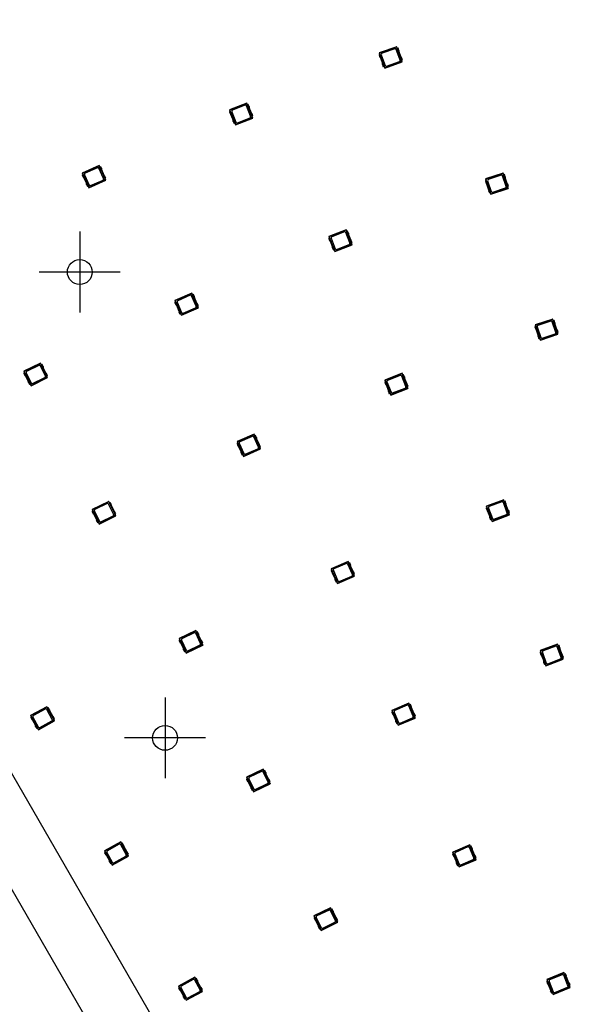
# Model space of a CAD drawing. Header units: millimetres. Extents: x 7 to 819, y 15 to 587.
# Tile 44 of 59: x 320 to 368, y 413 to 498. Entities that reach past the tile are written whole.
import ezdxf
from ezdxf.lldxf.tags import DXFTag

# ---------------------------------------------------------------- set-up
doc = ezdxf.new("R2010")
doc.units = ezdxf.units.MM
doc.layers.add('Default', color=7, linetype='Continuous')
doc.layers.add('RDLED_1-4_802MM_', color=7, linetype='Continuous')
tags = doc.linetypes.add('CENTER2', pattern=[28.575, 19.05, -3.175, 3.175, -3.175]).pattern_tags.tags
tags[10:11] = [DXFTag(74, 4), DXFTag(75, 0), DXFTag(340, '0'), DXFTag(46, 0.0), DXFTag(50, 0.0), DXFTag(44, 0.0), DXFTag(45, 0.0)]
tags[8:9] = [DXFTag(74, 4), DXFTag(75, 0), DXFTag(340, '0'), DXFTag(46, 0.0), DXFTag(50, 0.0), DXFTag(44, 0.0), DXFTag(45, 0.0)]
tags[6:7] = [DXFTag(74, 4), DXFTag(75, 0), DXFTag(340, '0'), DXFTag(46, 0.0), DXFTag(50, 0.0), DXFTag(44, 0.0), DXFTag(45, 0.0)]
tags[4:5] = [DXFTag(74, 4), DXFTag(75, 0), DXFTag(340, '0'), DXFTag(46, 0.0), DXFTag(50, 0.0), DXFTag(44, 0.0), DXFTag(45, 0.0)]

# ---------------------------------------------------------------- blocks, each defined once
blk = doc.blocks.new('SEANNOT_GROUP44')
at = {"layer": 'Default', "color": 7, "linetype": 'CENTER2'}
for p, q in [((325.211, 479.446), (325.211, 472.446)), ((328.711, 475.946), (321.711, 475.946))]:
    blk.add_line(p, q, dxfattribs=at)
blk = doc.blocks.new('SEANNOT_GROUP45')
at = {"layer": 'Default', "color": 7, "linetype": 'CENTER2'}
for p, q in [((332.587, 439.102), (332.587, 432.102)), ((336.087, 435.602), (329.087, 435.602))]:
    blk.add_line(p, q, dxfattribs=at)
blk = doc.blocks.new('SE')
at = {"layer": 'RDLED_1-4_802MM_', "color": 7, "linetype": 'Continuous'}
for p, q in [((282.72, 495.883), (366.228, 351.243)), ((351.1, 494.758), (351.177, 494.786)), ((351.1, 494.758), (351.17, 494.562)), ((352.626, 495.467), (351.119, 494.93)), ((351.141, 494.919), (351.119, 494.93)), ((351.119, 494.93), (351.171, 494.784)), ((351.141, 494.919), (352.616, 495.445)), ((351.599, 493.633), (351.141, 494.919)), ((351.177, 494.786), (351.543, 493.759)), ((351.296, 494.767), (351.624, 493.849)), ((352.464, 495.289), (351.357, 494.895)), ((352.919, 494.31), (352.591, 495.229)), ((352.626, 495.467), (352.616, 495.445)), ((352.616, 495.445), (353.021, 494.307)), ((352.678, 495.321), (352.626, 495.467)), ((352.749, 495.346), (352.672, 495.319)), ((353.038, 494.292), (352.672, 495.319)), ((352.819, 495.15), (352.749, 495.346)), ((352.999, 494.57), (352.817, 495.079)), ((351.216, 494.508), (351.398, 493.999)), ((351.396, 493.928), (351.466, 493.732)), ((351.589, 493.611), (353.096, 494.148)), ((352.926, 494.106), (351.599, 493.633)), ((351.751, 493.788), (352.858, 494.183)), ((353.021, 494.307), (352.926, 494.106)), ((352.949, 494.108), (352.926, 494.106)), ((353.034, 494.288), (352.949, 494.108)), ((352.949, 494.108), (353.081, 494.155)), ((353.021, 494.307), (353.034, 494.288)), ((353.081, 494.155), (353.034, 494.288)), ((353.038, 494.292), (353.115, 494.319)), ((353.096, 494.148), (353.044, 494.294)), ((353.115, 494.319), (353.045, 494.516)), ((353.081, 494.155), (353.096, 494.148)), ((361.895, 348.743), (278.392, 493.385)), ((351.543, 493.759), (351.466, 493.732)), ((351.537, 493.757), (351.589, 493.611)), ((351.599, 493.633), (351.589, 493.611)), ((339.653, 490.581), (338.169, 489.984)), ((338.191, 489.974), (339.644, 490.559)), ((339.498, 490.398), (338.408, 489.959)), ((339.653, 490.581), (339.644, 490.559)), ((339.644, 490.559), (340.095, 489.438)), ((339.711, 490.437), (339.653, 490.581)), ((339.781, 490.465), (339.705, 490.435)), ((340.112, 489.424), (339.705, 490.435)), ((339.858, 490.272), (339.781, 490.465)), ((338.157, 489.812), (338.233, 489.843)), ((338.157, 489.812), (338.235, 489.619)), ((338.191, 489.974), (338.169, 489.984)), ((338.169, 489.984), (338.227, 489.84)), ((338.701, 488.707), (338.191, 489.974)), ((338.233, 489.843), (338.64, 488.831)), ((338.283, 489.567), (338.485, 489.065)), ((338.353, 489.829), (338.717, 488.924)), ((339.992, 489.438), (339.628, 490.342)), ((340.062, 489.7), (339.86, 490.201)), ((340.188, 489.454), (340.11, 489.648)), ((338.486, 488.994), (338.564, 488.801)), ((338.64, 488.831), (338.564, 488.801)), ((338.634, 488.829), (338.692, 488.685)), ((338.692, 488.685), (340.176, 489.282)), ((338.701, 488.707), (338.692, 488.685)), ((340.008, 489.233), (338.701, 488.707)), ((338.847, 488.869), (339.937, 489.308)), ((340.095, 489.438), (340.008, 489.233)), ((340.03, 489.237), (340.008, 489.233)), ((340.108, 489.419), (340.03, 489.237)), ((340.03, 489.237), (340.161, 489.289)), ((340.095, 489.438), (340.108, 489.419)), ((340.161, 489.289), (340.108, 489.419)), ((340.112, 489.424), (340.188, 489.454)), ((340.176, 489.282), (340.118, 489.426)), ((340.161, 489.289), (340.176, 489.282)), ((326.887, 485.177), (325.428, 484.521)), ((325.451, 484.512), (325.428, 484.521)), ((325.428, 484.521), (325.492, 484.379)), ((325.451, 484.512), (326.879, 485.155)), ((326.012, 483.267), (325.451, 484.512)), ((326.74, 484.988), (325.668, 484.505)), ((327.272, 484.048), (326.872, 484.937)), ((326.887, 485.177), (326.879, 485.155)), ((326.879, 485.155), (327.375, 484.053)), ((326.951, 485.036), (326.887, 485.177)), ((327.019, 485.067), (326.945, 485.033)), ((327.392, 484.039), (326.945, 485.033)), ((327.105, 484.877), (327.019, 485.067)), ((327.331, 484.313), (327.109, 484.806)), ((361.831, 484.522), (360.316, 484.008)), ((360.338, 483.997), (361.821, 484.501)), ((361.831, 484.522), (361.821, 484.501)), ((361.821, 484.501), (362.209, 483.356)), ((361.881, 484.375), (361.831, 484.522)), ((361.952, 484.4), (361.875, 484.373)), ((362.019, 484.202), (361.952, 484.4)), ((325.424, 484.349), (325.498, 484.382)), ((325.424, 484.349), (325.509, 484.158)), ((325.498, 484.382), (325.945, 483.388)), ((325.559, 484.108), (325.781, 483.615)), ((325.618, 484.373), (326.018, 483.484)), ((325.785, 483.545), (325.871, 483.355)), ((326.003, 483.244), (327.462, 483.901)), ((327.296, 483.845), (326.012, 483.267)), ((326.151, 483.434), (327.222, 483.916)), ((327.375, 484.053), (327.296, 483.845)), ((327.318, 483.849), (327.296, 483.845)), ((327.389, 484.035), (327.318, 483.849)), ((327.318, 483.849), (327.446, 483.907)), ((327.375, 484.053), (327.389, 484.035)), ((327.467, 484.073), (327.381, 484.263)), ((327.446, 483.907), (327.389, 484.035)), ((327.392, 484.039), (327.467, 484.073)), ((327.462, 483.901), (327.398, 484.042)), ((327.446, 483.907), (327.462, 483.901)), ((360.295, 483.837), (360.372, 483.863)), ((360.295, 483.837), (360.362, 483.64)), ((360.338, 483.997), (360.316, 484.008)), ((360.316, 484.008), (360.366, 483.861)), ((360.777, 482.704), (360.338, 483.997)), ((360.372, 483.863), (360.722, 482.831)), ((360.407, 483.585), (360.581, 483.073)), ((360.491, 483.843), (360.804, 482.92)), ((361.666, 484.347), (360.553, 483.97)), ((362.106, 483.362), (361.793, 484.285)), ((362.225, 483.341), (361.875, 484.373)), ((362.19, 483.619), (362.017, 484.131)), ((362.302, 483.367), (362.235, 483.565)), ((325.945, 483.388), (325.871, 483.355)), ((325.939, 483.385), (326.003, 483.244)), ((326.012, 483.267), (326.003, 483.244)), ((360.578, 483.002), (360.645, 482.805)), ((360.722, 482.831), (360.645, 482.805)), ((360.716, 482.829), (360.766, 482.682)), ((360.766, 482.682), (362.281, 483.196)), ((360.777, 482.704), (360.766, 482.682)), ((362.11, 483.157), (360.777, 482.704)), ((360.931, 482.857), (362.044, 483.235)), ((362.209, 483.356), (362.11, 483.157)), ((362.133, 483.159), (362.11, 483.157)), ((362.221, 483.337), (362.133, 483.159)), ((362.133, 483.159), (362.266, 483.204)), ((362.209, 483.356), (362.221, 483.337)), ((362.266, 483.204), (362.221, 483.337)), ((362.225, 483.341), (362.302, 483.367)), ((362.281, 483.196), (362.231, 483.343)), ((362.266, 483.204), (362.281, 483.196)), ((348.255, 479.618), (346.763, 479.038)), ((346.786, 479.028), (348.245, 479.596)), ((348.097, 479.436), (347.002, 479.01)), ((348.58, 478.471), (348.227, 479.379)), ((348.255, 479.618), (348.245, 479.596)), ((348.245, 479.596), (348.683, 478.47)), ((348.311, 479.474), (348.255, 479.618)), ((348.381, 479.501), (348.305, 479.471)), ((348.7, 478.455), (348.305, 479.471)), ((348.456, 479.306), (348.381, 479.501)), ((346.75, 478.866), (346.826, 478.896)), ((346.75, 478.866), (346.825, 478.672)), ((346.786, 479.028), (346.763, 479.038)), ((346.763, 479.038), (346.82, 478.894)), ((347.281, 477.755), (346.786, 479.028)), ((346.826, 478.896), (347.221, 477.88)), ((346.873, 478.62), (347.069, 478.116)), ((346.945, 478.881), (347.299, 477.972)), ((348.653, 478.732), (348.457, 479.236)), ((348.683, 478.47), (348.593, 478.266)), ((348.696, 478.451), (348.616, 478.269)), ((348.683, 478.47), (348.696, 478.451)), ((348.747, 478.32), (348.696, 478.451)), ((348.776, 478.485), (348.7, 478.679)), ((348.7, 478.455), (348.776, 478.485)), ((348.762, 478.313), (348.706, 478.458)), ((347.069, 478.045), (347.145, 477.851)), ((347.221, 477.88), (347.145, 477.851)), ((347.215, 477.878), (347.271, 477.733)), ((347.271, 477.733), (348.762, 478.313)), ((347.281, 477.755), (347.271, 477.733)), ((348.593, 478.266), (347.281, 477.755)), ((347.428, 477.915), (348.523, 478.341)), ((348.616, 478.269), (348.593, 478.266)), ((348.616, 478.269), (348.747, 478.32)), ((348.747, 478.32), (348.762, 478.313)), ((333.434, 473.31), (333.509, 473.343)), ((333.434, 473.31), (333.518, 473.119)), ((334.905, 474.126), (333.441, 473.482)), ((333.463, 473.473), (333.441, 473.482)), ((333.441, 473.482), (333.503, 473.34)), ((333.463, 473.473), (334.896, 474.104)), ((334.013, 472.223), (333.463, 473.473)), ((333.509, 473.343), (333.948, 472.345)), ((333.629, 473.333), (334.022, 472.44)), ((334.756, 473.938), (333.68, 473.465)), ((335.28, 472.994), (334.888, 473.887)), ((334.905, 474.126), (334.896, 474.104)), ((334.896, 474.104), (335.383, 472.998)), ((334.968, 473.984), (334.905, 474.126)), ((335.036, 474.015), (334.962, 473.982)), ((335.401, 472.984), (334.962, 473.982)), ((335.12, 473.824), (335.036, 474.015)), ((335.342, 473.258), (335.124, 473.753)), ((333.568, 473.069), (333.786, 472.574)), ((333.789, 472.503), (333.873, 472.312)), ((334.004, 472.2), (335.469, 472.845)), ((335.302, 472.79), (334.013, 472.223)), ((334.154, 472.389), (335.229, 472.862)), ((335.383, 472.998), (335.302, 472.79)), ((335.325, 472.794), (335.302, 472.79)), ((335.397, 472.98), (335.325, 472.794)), ((335.325, 472.794), (335.453, 472.851)), ((335.383, 472.998), (335.397, 472.98)), ((335.475, 473.017), (335.391, 473.208)), ((335.453, 472.851), (335.397, 472.98)), ((335.401, 472.984), (335.475, 473.017)), ((335.469, 472.845), (335.407, 472.987)), ((335.453, 472.851), (335.469, 472.845)), ((333.948, 472.345), (333.873, 472.312)), ((333.942, 472.342), (334.004, 472.2)), ((334.013, 472.223), (334.004, 472.2)), ((366.122, 471.881), (364.607, 471.366)), ((364.629, 471.356), (366.112, 471.859)), ((365.957, 471.706), (364.845, 471.328)), ((366.398, 470.72), (366.084, 471.643)), ((366.122, 471.881), (366.112, 471.859)), ((366.112, 471.859), (366.5, 470.715)), ((366.172, 471.734), (366.122, 471.881)), ((366.243, 471.758), (366.166, 471.732)), ((366.516, 470.7), (366.166, 471.732)), ((366.31, 471.561), (366.243, 471.758)), ((364.586, 471.195), (364.663, 471.222)), ((364.586, 471.195), (364.653, 470.998)), ((364.629, 471.356), (364.607, 471.366)), ((364.607, 471.366), (364.657, 471.22)), ((365.068, 470.062), (364.629, 471.356)), ((364.663, 471.222), (365.014, 470.19)), ((364.698, 470.943), (364.872, 470.431)), ((364.782, 471.201), (365.096, 470.278)), ((366.482, 470.978), (366.308, 471.49)), ((366.594, 470.726), (366.527, 470.923)), ((364.869, 470.361), (364.936, 470.163)), ((365.014, 470.19), (364.936, 470.163)), ((365.008, 470.187), (365.057, 470.041)), ((365.057, 470.041), (366.572, 470.555)), ((365.068, 470.062), (365.057, 470.041)), ((366.402, 470.515), (365.068, 470.062)), ((365.222, 470.215), (366.335, 470.593)), ((366.5, 470.715), (366.402, 470.515)), ((366.424, 470.517), (366.402, 470.515)), ((366.512, 470.695), (366.424, 470.517)), ((366.424, 470.517), (366.557, 470.562)), ((366.5, 470.715), (366.512, 470.695)), ((366.557, 470.562), (366.512, 470.695)), ((366.516, 470.7), (366.594, 470.726)), ((366.572, 470.555), (366.523, 470.702)), ((366.557, 470.562), (366.572, 470.555)), ((321.808, 468.057), (320.373, 467.35)), ((320.396, 467.342), (320.373, 467.35)), ((320.373, 467.35), (320.442, 467.211)), ((320.396, 467.342), (321.8, 468.035)), ((321, 466.117), (320.396, 467.342)), ((321.667, 467.863), (320.613, 467.343)), ((321.808, 468.057), (321.8, 468.035)), ((321.8, 468.035), (322.335, 466.951)), ((322.232, 466.943), (321.801, 467.817)), ((321.877, 467.918), (321.808, 468.057)), ((321.944, 467.952), (321.871, 467.916)), ((322.353, 466.938), (321.871, 467.916)), ((322.036, 467.765), (321.944, 467.952)), ((322.282, 467.209), (322.043, 467.694)), ((320.374, 467.178), (320.447, 467.214)), ((320.374, 467.178), (320.467, 466.991)), ((320.447, 467.214), (320.93, 466.236)), ((320.518, 466.942), (320.757, 466.457)), ((320.568, 467.209), (320.999, 466.334)), ((320.992, 466.094), (322.427, 466.802)), ((322.263, 466.74), (321, 466.117)), ((321.133, 466.289), (322.187, 466.809)), ((322.335, 466.951), (322.263, 466.74)), ((322.285, 466.745), (322.263, 466.74)), ((322.349, 466.933), (322.285, 466.745)), ((322.285, 466.745), (322.411, 466.807)), ((322.426, 466.974), (322.334, 467.161)), ((322.335, 466.951), (322.349, 466.933)), ((322.411, 466.807), (322.349, 466.933)), ((322.353, 466.938), (322.426, 466.974)), ((322.427, 466.802), (322.359, 466.941)), ((322.411, 466.807), (322.427, 466.802)), ((353.093, 467.176), (351.602, 466.596)), ((351.624, 466.586), (351.602, 466.596)), ((351.602, 466.596), (351.658, 466.451)), ((351.624, 466.586), (353.084, 467.154)), ((352.119, 465.313), (351.624, 466.586)), ((352.936, 466.994), (351.841, 466.568)), ((353.419, 466.028), (353.065, 466.937)), ((353.093, 467.176), (353.084, 467.154)), ((353.084, 467.154), (353.522, 466.027)), ((353.149, 467.031), (353.093, 467.176)), ((353.219, 467.058), (353.143, 467.029)), ((353.538, 466.013), (353.143, 467.029)), ((353.295, 466.864), (353.219, 467.058)), ((353.492, 466.289), (353.296, 466.793)), ((320.764, 466.387), (320.856, 466.2)), ((320.93, 466.236), (320.856, 466.2)), ((320.924, 466.233), (320.992, 466.094)), ((321, 466.117), (320.992, 466.094)), ((351.588, 466.424), (351.664, 466.454)), ((351.588, 466.424), (351.664, 466.23)), ((351.664, 466.454), (352.059, 465.438)), ((351.711, 466.177), (351.907, 465.673)), ((351.784, 466.439), (352.137, 465.53)), ((352.109, 465.291), (353.601, 465.871)), ((353.432, 465.824), (352.119, 465.313)), ((352.267, 465.473), (353.362, 465.899)), ((353.522, 466.027), (353.432, 465.824)), ((353.454, 465.827), (353.432, 465.824)), ((353.534, 466.009), (353.454, 465.827)), ((353.454, 465.827), (353.585, 465.878)), ((353.522, 466.027), (353.534, 466.009)), ((353.585, 465.878), (353.534, 466.009)), ((353.538, 466.013), (353.614, 466.043)), ((353.614, 466.043), (353.539, 466.237)), ((353.601, 465.871), (353.544, 466.015)), ((353.585, 465.878), (353.601, 465.871)), ((351.908, 465.603), (351.983, 465.408)), ((352.059, 465.438), (351.983, 465.408)), ((352.053, 465.435), (352.109, 465.291)), ((352.119, 465.313), (352.109, 465.291)), ((340.282, 461.907), (338.817, 461.263)), ((338.84, 461.254), (340.273, 461.884)), ((340.133, 461.718), (339.057, 461.245)), ((340.657, 460.775), (340.264, 461.667)), ((340.282, 461.907), (340.273, 461.884)), ((340.273, 461.884), (340.76, 460.778)), ((340.344, 461.765), (340.282, 461.907)), ((340.413, 461.795), (340.338, 461.762)), ((340.777, 460.765), (340.338, 461.762)), ((340.497, 461.604), (340.413, 461.795)), ((340.718, 461.039), (340.501, 461.534)), ((338.811, 461.09), (338.886, 461.123)), ((338.811, 461.09), (338.895, 460.9)), ((338.84, 461.254), (338.817, 461.263)), ((338.817, 461.263), (338.88, 461.121)), ((339.39, 460.004), (338.84, 461.254)), ((338.886, 461.123), (339.325, 460.126)), ((338.945, 460.849), (339.162, 460.354)), ((339.006, 461.113), (339.399, 460.221)), ((339.381, 459.981), (340.846, 460.625)), ((340.679, 460.571), (339.39, 460.004)), ((339.53, 460.17), (340.606, 460.643)), ((340.76, 460.778), (340.679, 460.571)), ((340.702, 460.575), (340.679, 460.571)), ((340.774, 460.76), (340.702, 460.575)), ((340.702, 460.575), (340.83, 460.632)), ((340.76, 460.778), (340.774, 460.76)), ((340.852, 460.798), (340.768, 460.988)), ((340.83, 460.632), (340.774, 460.76)), ((340.777, 460.765), (340.852, 460.798)), ((340.846, 460.625), (340.783, 460.767)), ((340.83, 460.632), (340.846, 460.625)), ((339.166, 460.284), (339.25, 460.093)), ((339.325, 460.126), (339.25, 460.093)), ((339.319, 460.123), (339.381, 459.981)), ((339.39, 460.004), (339.381, 459.981)), ((327.713, 456.084), (326.278, 455.377)), ((326.3, 455.369), (327.705, 456.061)), ((327.572, 455.889), (326.518, 455.37)), ((327.713, 456.084), (327.705, 456.061)), ((327.705, 456.061), (328.239, 454.978)), ((328.137, 454.969), (327.706, 455.844)), ((327.781, 455.945), (327.713, 456.084)), ((327.848, 455.978), (327.775, 455.942)), ((328.257, 454.965), (327.775, 455.942)), ((327.941, 455.791), (327.848, 455.978)), ((328.187, 455.236), (327.947, 455.721)), ((360.367, 455.495), (360.443, 455.524)), ((360.367, 455.495), (360.44, 455.3)), ((361.882, 456.226), (360.383, 455.667)), ((360.405, 455.657), (360.383, 455.667)), ((360.383, 455.667), (360.437, 455.521)), ((360.405, 455.657), (361.872, 456.204)), ((360.882, 454.377), (360.405, 455.657)), ((360.443, 455.524), (360.824, 454.502)), ((360.563, 455.507), (360.903, 454.593)), ((361.722, 456.046), (360.622, 455.636)), ((362.192, 455.074), (361.851, 455.987)), ((361.882, 456.226), (361.872, 456.204)), ((361.872, 456.204), (362.295, 455.072)), ((361.936, 456.081), (361.882, 456.226)), ((362.007, 456.107), (361.93, 456.078)), ((362.311, 455.057), (361.93, 456.078)), ((362.08, 455.911), (362.007, 456.107)), ((362.268, 455.334), (362.079, 455.841)), ((326.3, 455.369), (326.278, 455.377)), ((326.278, 455.377), (326.346, 455.237)), ((326.279, 455.204), (326.352, 455.24)), ((326.279, 455.204), (326.371, 455.017)), ((326.904, 454.144), (326.3, 455.369)), ((326.352, 455.24), (326.834, 454.263)), ((326.423, 454.969), (326.662, 454.484)), ((326.472, 455.236), (326.904, 454.361)), ((326.897, 454.121), (328.332, 454.829)), ((328.168, 454.767), (326.904, 454.144)), ((327.038, 454.316), (328.091, 454.835)), ((328.239, 454.978), (328.168, 454.767)), ((328.19, 454.772), (328.168, 454.767)), ((328.254, 454.96), (328.19, 454.772)), ((328.19, 454.772), (328.316, 454.834)), ((328.33, 455.001), (328.238, 455.188)), ((328.239, 454.978), (328.254, 454.96)), ((328.316, 454.834), (328.254, 454.96)), ((328.257, 454.965), (328.33, 455.001)), ((328.332, 454.829), (328.263, 454.968)), ((328.316, 454.834), (328.332, 454.829)), ((360.486, 455.247), (360.675, 454.74)), ((360.675, 454.669), (360.748, 454.474)), ((360.872, 454.355), (362.371, 454.914)), ((362.202, 454.869), (360.882, 454.377)), ((361.032, 454.535), (362.133, 454.945)), ((362.295, 455.072), (362.202, 454.869)), ((362.225, 454.872), (362.202, 454.869)), ((362.307, 455.053), (362.225, 454.872)), ((362.225, 454.872), (362.356, 454.921)), ((362.295, 455.072), (362.307, 455.053)), ((362.356, 454.921), (362.307, 455.053)), ((362.311, 455.057), (362.388, 455.085)), ((362.388, 455.085), (362.315, 455.281)), ((362.371, 454.914), (362.317, 455.059)), ((362.356, 454.921), (362.371, 454.914)), ((326.669, 454.414), (326.761, 454.227)), ((326.834, 454.263), (326.761, 454.227)), ((326.828, 454.26), (326.897, 454.121)), ((326.904, 454.144), (326.897, 454.121)), ((360.824, 454.502), (360.748, 454.474)), ((360.818, 454.5), (360.872, 454.355)), ((360.882, 454.377), (360.872, 454.355)), ((348.429, 450.881), (346.958, 450.251)), ((346.98, 450.242), (348.42, 450.859)), ((348.278, 450.694), (347.198, 450.231)), ((348.793, 449.745), (348.409, 450.641)), ((348.429, 450.881), (348.42, 450.859)), ((348.42, 450.859), (348.896, 449.748)), ((348.49, 450.738), (348.429, 450.881)), ((348.559, 450.768), (348.484, 450.736)), ((348.913, 449.734), (348.484, 450.736)), ((348.641, 450.576), (348.559, 450.768)), ((348.857, 450.009), (348.644, 450.506)), ((346.95, 450.079), (347.025, 450.111)), ((346.95, 450.079), (347.032, 449.887)), ((346.98, 450.242), (346.958, 450.251)), ((346.958, 450.251), (347.019, 450.109)), ((347.518, 448.986), (346.98, 450.242)), ((347.025, 450.111), (347.454, 449.109)), ((347.081, 449.836), (347.294, 449.339)), ((347.145, 450.1), (347.529, 449.204)), ((347.509, 448.964), (348.98, 449.594)), ((348.813, 449.541), (347.518, 448.986)), ((347.66, 449.151), (348.74, 449.614)), ((348.896, 449.748), (348.813, 449.541)), ((348.835, 449.545), (348.813, 449.541)), ((348.909, 449.729), (348.835, 449.545)), ((348.835, 449.545), (348.965, 449.6)), ((348.896, 449.748), (348.909, 449.729)), ((348.988, 449.766), (348.906, 449.958)), ((348.965, 449.6), (348.909, 449.729)), ((348.913, 449.734), (348.988, 449.766)), ((348.98, 449.594), (348.919, 449.736)), ((348.965, 449.6), (348.98, 449.594)), ((347.297, 449.269), (347.379, 449.077)), ((347.454, 449.109), (347.379, 449.077)), ((347.448, 449.107), (347.509, 448.964)), ((347.518, 448.986), (347.509, 448.964)), ((335.245, 444.902), (333.806, 444.203)), ((333.829, 444.195), (335.237, 444.879)), ((335.103, 444.708), (334.046, 444.194)), ((335.245, 444.902), (335.237, 444.879)), ((335.237, 444.879), (335.765, 443.792)), ((335.663, 443.785), (335.237, 444.662)), ((335.313, 444.762), (335.245, 444.902)), ((335.38, 444.795), (335.307, 444.76)), ((335.783, 443.779), (335.307, 444.76)), ((335.472, 444.608), (335.38, 444.795)), ((335.714, 444.051), (335.478, 444.537)), ((333.829, 444.195), (333.806, 444.203)), ((333.806, 444.203), (333.874, 444.063)), ((333.806, 444.031), (333.88, 444.066)), ((333.806, 444.031), (333.897, 443.843)), ((334.426, 442.966), (333.829, 444.195)), ((333.88, 444.066), (334.356, 443.086)), ((333.949, 443.794), (334.185, 443.308)), ((334, 444.061), (334.426, 443.184)), ((334.418, 442.944), (335.857, 443.643)), ((335.693, 443.582), (334.426, 442.966)), ((334.56, 443.138), (335.617, 443.651)), ((335.765, 443.792), (335.693, 443.582)), ((335.715, 443.587), (335.693, 443.582)), ((335.78, 443.774), (335.715, 443.587)), ((335.715, 443.587), (335.841, 443.648)), ((335.765, 443.792), (335.78, 443.774)), ((335.857, 443.815), (335.766, 444.002)), ((335.841, 443.648), (335.78, 443.774)), ((335.783, 443.779), (335.857, 443.815)), ((335.857, 443.643), (335.789, 443.782)), ((335.841, 443.648), (335.857, 443.643)), ((366.548, 443.718), (365.048, 443.158)), ((365.07, 443.148), (366.538, 443.696)), ((366.388, 443.538), (365.287, 443.127)), ((366.857, 442.566), (366.516, 443.479)), ((366.548, 443.718), (366.538, 443.696)), ((366.538, 443.696), (366.96, 442.563)), ((366.602, 443.572), (366.548, 443.718)), ((366.672, 443.598), (366.596, 443.57)), ((366.976, 442.549), (366.596, 443.57)), ((366.745, 443.403), (366.672, 443.598)), ((334.191, 443.238), (334.283, 443.05)), ((334.356, 443.086), (334.283, 443.05)), ((334.35, 443.083), (334.418, 442.944)), ((334.426, 442.966), (334.418, 442.944)), ((365.032, 442.987), (365.109, 443.015)), ((365.032, 442.987), (365.105, 442.792)), ((365.07, 443.148), (365.048, 443.158)), ((365.048, 443.158), (365.103, 443.013)), ((365.548, 441.869), (365.07, 443.148)), ((365.109, 443.015), (365.49, 441.994)), ((365.152, 442.738), (365.341, 442.232)), ((365.228, 442.999), (365.569, 442.085)), ((366.933, 442.826), (366.745, 443.332)), ((367.053, 442.577), (366.98, 442.773)), ((365.34, 442.161), (365.413, 441.966)), ((365.49, 441.994), (365.413, 441.966)), ((365.483, 441.992), (365.538, 441.847)), ((365.538, 441.847), (367.037, 442.406)), ((365.548, 441.869), (365.538, 441.847)), ((366.867, 442.361), (365.548, 441.869)), ((365.697, 442.026), (366.798, 442.437)), ((366.96, 442.563), (366.867, 442.361)), ((366.89, 442.364), (366.867, 442.361)), ((366.973, 442.544), (366.89, 442.364)), ((366.89, 442.364), (367.022, 442.413)), ((366.96, 442.563), (366.973, 442.544)), ((367.022, 442.413), (366.973, 442.544)), ((366.976, 442.549), (367.053, 442.577)), ((367.037, 442.406), (366.983, 442.551)), ((367.022, 442.413), (367.037, 442.406)), ((353.684, 438.609), (352.213, 437.979)), ((352.236, 437.97), (353.675, 438.586)), ((353.533, 438.422), (352.453, 437.959)), ((354.048, 437.473), (353.664, 438.369)), ((353.684, 438.609), (353.675, 438.586)), ((353.675, 438.586), (354.151, 437.476)), ((353.745, 438.466), (353.684, 438.609)), ((353.814, 438.496), (353.739, 438.464)), ((354.168, 437.462), (353.739, 438.464)), ((353.896, 438.304), (353.814, 438.496)), ((322.361, 438.302), (320.957, 437.536)), ((320.98, 437.529), (320.957, 437.536)), ((320.957, 437.536), (321.031, 437.4)), ((320.98, 437.529), (322.354, 438.279)), ((321.634, 436.33), (320.98, 437.529)), ((322.228, 438.102), (321.197, 437.539)), ((322.361, 438.302), (322.354, 438.279)), ((322.354, 438.279), (322.933, 437.219)), ((322.435, 438.166), (322.361, 438.302)), ((322.831, 437.206), (322.364, 438.062)), ((322.501, 438.202), (322.429, 438.163)), ((322.952, 437.207), (322.429, 438.163)), ((322.601, 438.019), (322.501, 438.202)), ((322.87, 437.475), (322.611, 437.949)), ((352.205, 437.807), (352.28, 437.839)), ((352.205, 437.807), (352.287, 437.615)), ((352.236, 437.97), (352.213, 437.979)), ((352.213, 437.979), (352.274, 437.836)), ((352.773, 436.714), (352.236, 437.97)), ((352.28, 437.839), (352.709, 436.837)), ((352.337, 437.564), (352.549, 437.067)), ((352.4, 437.828), (352.784, 436.932)), ((354.112, 437.736), (353.899, 438.233)), ((354.243, 437.494), (354.161, 437.685)), ((354.168, 437.462), (354.243, 437.494)), ((320.965, 437.364), (321.037, 437.403)), ((320.965, 437.364), (321.065, 437.181)), ((321.037, 437.403), (321.559, 436.446)), ((321.119, 437.135), (321.378, 436.66)), ((321.157, 437.403), (321.624, 436.547)), ((321.628, 436.307), (323.032, 437.074)), ((322.871, 437.005), (321.634, 436.33)), ((321.76, 436.507), (322.791, 437.071)), ((322.933, 437.219), (322.871, 437.005)), ((322.893, 437.011), (322.871, 437.005)), ((322.949, 437.202), (322.893, 437.011)), ((322.893, 437.011), (323.016, 437.078)), ((323.023, 437.246), (322.923, 437.429)), ((322.933, 437.219), (322.949, 437.202)), ((323.016, 437.078), (322.949, 437.202)), ((322.952, 437.207), (323.023, 437.246)), ((323.032, 437.074), (322.958, 437.21)), ((323.016, 437.078), (323.032, 437.074)), ((352.552, 436.997), (352.634, 436.805)), ((352.709, 436.837), (352.634, 436.805)), ((352.703, 436.834), (352.764, 436.692)), ((352.764, 436.692), (354.235, 437.322)), ((352.773, 436.714), (352.764, 436.692)), ((354.068, 437.269), (352.773, 436.714)), ((352.916, 436.879), (353.996, 437.342)), ((354.151, 437.476), (354.068, 437.269)), ((354.091, 437.273), (354.068, 437.269)), ((354.164, 437.457), (354.091, 437.273)), ((354.091, 437.273), (354.22, 437.328)), ((354.151, 437.476), (354.164, 437.457)), ((354.22, 437.328), (354.164, 437.457)), ((354.235, 437.322), (354.174, 437.464)), ((354.22, 437.328), (354.235, 437.322)), ((321.388, 436.59), (321.487, 436.407)), ((321.559, 436.446), (321.487, 436.407)), ((321.553, 436.443), (321.628, 436.307)), ((321.634, 436.33), (321.628, 436.307)), ((341.078, 432.894), (339.639, 432.195)), ((339.662, 432.187), (341.071, 432.871)), ((340.936, 432.7), (339.88, 432.186)), ((341.496, 431.776), (341.07, 432.653)), ((341.078, 432.894), (341.071, 432.871)), ((341.071, 432.871), (341.599, 431.784)), ((341.146, 432.754), (341.078, 432.894)), ((341.214, 432.787), (341.14, 432.751)), ((341.617, 431.771), (341.14, 432.751)), ((341.305, 432.6), (341.214, 432.787)), ((341.547, 432.043), (341.311, 432.529)), ((339.662, 432.187), (339.639, 432.195)), ((339.639, 432.195), (339.707, 432.055)), ((339.639, 432.022), (339.713, 432.058)), ((339.639, 432.022), (339.731, 431.835)), ((340.259, 430.958), (339.662, 432.187)), ((339.713, 432.058), (340.189, 431.078)), ((339.782, 431.786), (340.018, 431.3)), ((339.833, 432.053), (340.259, 431.176)), ((340.251, 430.935), (341.69, 431.634)), ((341.526, 431.574), (340.259, 430.958)), ((340.393, 431.129), (341.45, 431.643)), ((341.599, 431.784), (341.526, 431.574)), ((341.548, 431.579), (341.526, 431.574)), ((341.613, 431.766), (341.548, 431.579)), ((341.548, 431.579), (341.674, 431.64)), ((341.69, 431.807), (341.599, 431.994)), ((341.599, 431.784), (341.613, 431.766)), ((341.674, 431.64), (341.613, 431.766)), ((341.617, 431.771), (341.69, 431.807)), ((341.69, 431.634), (341.622, 431.774)), ((341.674, 431.64), (341.69, 431.634)), ((340.025, 431.23), (340.116, 431.042)), ((340.189, 431.078), (340.116, 431.042)), ((340.183, 431.075), (340.251, 430.935)), ((340.259, 430.958), (340.251, 430.935)), ((328.759, 426.585), (327.355, 425.819)), ((327.378, 425.812), (328.752, 426.562)), ((328.759, 426.585), (328.752, 426.562)), ((328.752, 426.562), (329.331, 425.502)), ((328.833, 426.449), (328.759, 426.585)), ((328.899, 426.485), (328.827, 426.446)), ((329.35, 425.49), (328.827, 426.446)), ((328.999, 426.302), (328.899, 426.485)), ((327.378, 425.812), (327.355, 425.819)), ((327.355, 425.819), (327.429, 425.683)), ((327.363, 425.647), (327.435, 425.686)), ((327.363, 425.647), (327.463, 425.464)), ((328.032, 424.613), (327.378, 425.812)), ((327.435, 425.686), (327.957, 424.729)), ((327.555, 425.686), (328.022, 424.83)), ((328.626, 426.385), (327.595, 425.822)), ((329.229, 425.489), (328.762, 426.345)), ((329.268, 425.758), (329.009, 426.232)), ((329.421, 425.529), (329.321, 425.712)), ((357.461, 425.535), (357.536, 425.567)), ((358.939, 426.337), (357.469, 425.707)), ((357.491, 425.698), (357.469, 425.707)), ((357.469, 425.707), (357.53, 425.564)), ((357.491, 425.698), (358.93, 426.314)), ((358.029, 424.442), (357.491, 425.698)), ((357.536, 425.567), (357.965, 424.565)), ((357.656, 425.556), (358.039, 424.659)), ((358.788, 426.15), (357.708, 425.687)), ((359.303, 425.201), (358.92, 426.097)), ((358.939, 426.337), (358.93, 426.314)), ((358.93, 426.314), (359.406, 425.203)), ((359, 426.194), (358.939, 426.337)), ((359.069, 426.224), (358.994, 426.192)), ((359.423, 425.19), (358.994, 426.192)), ((359.151, 426.032), (359.069, 426.224)), ((359.367, 425.464), (359.154, 425.961)), ((327.517, 425.418), (327.776, 424.943)), ((327.785, 424.873), (327.885, 424.69)), ((327.957, 424.729), (327.885, 424.69)), ((327.951, 424.726), (328.026, 424.59)), ((328.026, 424.59), (329.43, 425.357)), ((329.268, 425.288), (328.032, 424.613)), ((328.158, 424.79), (329.189, 425.354)), ((329.331, 425.502), (329.268, 425.288)), ((329.291, 425.294), (329.268, 425.288)), ((329.346, 425.485), (329.291, 425.294)), ((329.291, 425.294), (329.414, 425.361)), ((329.331, 425.502), (329.346, 425.485)), ((329.414, 425.361), (329.346, 425.485)), ((329.35, 425.49), (329.421, 425.529)), ((329.43, 425.357), (329.356, 425.493)), ((329.414, 425.361), (329.43, 425.357)), ((357.461, 425.535), (357.543, 425.343)), ((357.592, 425.292), (357.805, 424.795)), ((357.808, 424.724), (357.89, 424.533)), ((358.02, 424.42), (359.49, 425.05)), ((359.323, 424.997), (358.029, 424.442)), ((358.171, 424.607), (359.251, 425.069)), ((359.406, 425.203), (359.323, 424.997)), ((359.346, 425.001), (359.323, 424.997)), ((359.42, 425.185), (359.346, 425.001)), ((359.346, 425.001), (359.475, 425.056)), ((359.406, 425.203), (359.42, 425.185)), ((359.498, 425.222), (359.416, 425.413)), ((359.475, 425.056), (359.42, 425.185)), ((359.423, 425.19), (359.498, 425.222)), ((359.49, 425.05), (359.429, 425.192)), ((359.475, 425.056), (359.49, 425.05)), ((328.032, 424.613), (328.026, 424.59)), ((357.965, 424.565), (357.89, 424.533)), ((357.959, 424.562), (358.02, 424.42)), ((358.029, 424.442), (358.02, 424.42)), ((346.912, 420.886), (345.472, 420.186)), ((345.495, 420.179), (346.904, 420.863)), ((346.77, 420.692), (345.713, 420.178)), ((347.329, 419.768), (346.903, 420.645)), ((346.912, 420.886), (346.904, 420.863)), ((346.904, 420.863), (347.432, 419.776)), ((346.979, 420.746), (346.912, 420.886)), ((347.047, 420.779), (346.973, 420.743)), ((347.45, 419.763), (346.973, 420.743)), ((347.138, 420.591), (347.047, 420.779)), ((347.381, 420.035), (347.144, 420.521)), ((345.495, 420.179), (345.472, 420.186)), ((345.472, 420.186), (345.54, 420.047)), ((345.473, 420.014), (345.546, 420.05)), ((345.473, 420.014), (345.564, 419.827)), ((346.092, 418.95), (345.495, 420.179)), ((345.546, 420.05), (346.022, 419.069)), ((345.615, 419.778), (345.851, 419.292)), ((345.666, 420.044), (346.092, 419.167)), ((346.084, 418.927), (347.523, 419.626)), ((346.226, 419.121), (347.283, 419.635)), ((347.432, 419.776), (347.359, 419.565)), ((347.446, 419.758), (347.381, 419.57)), ((347.381, 419.57), (347.508, 419.632)), ((347.523, 419.798), (347.432, 419.986)), ((347.432, 419.776), (347.446, 419.758)), ((347.508, 419.632), (347.446, 419.758)), ((347.45, 419.763), (347.523, 419.798)), ((347.523, 419.626), (347.456, 419.766)), ((347.508, 419.632), (347.523, 419.626)), ((345.858, 419.221), (345.949, 419.034)), ((346.022, 419.069), (345.949, 419.034)), ((346.016, 419.067), (346.084, 418.927)), ((346.092, 418.95), (346.084, 418.927)), ((347.359, 419.565), (346.092, 418.95)), ((347.381, 419.57), (347.359, 419.565)), ((335.157, 414.868), (333.753, 414.102)), ((333.776, 414.095), (335.15, 414.845)), ((335.024, 414.668), (333.993, 414.105)), ((335.157, 414.868), (335.15, 414.845)), ((335.15, 414.845), (335.729, 413.785)), ((335.231, 414.732), (335.157, 414.868)), ((335.627, 413.772), (335.16, 414.628)), ((335.297, 414.768), (335.225, 414.729)), ((335.748, 413.773), (335.225, 414.729)), ((335.397, 414.585), (335.297, 414.768)), ((335.666, 414.041), (335.407, 414.515)), ((365.606, 414.492), (365.682, 414.523)), ((365.606, 414.492), (365.686, 414.299)), ((367.095, 415.276), (365.616, 414.663)), ((365.639, 414.654), (365.616, 414.663)), ((365.616, 414.663), (365.676, 414.52)), ((365.639, 414.654), (367.085, 415.253)), ((366.161, 413.392), (365.639, 414.654)), ((365.682, 414.523), (366.099, 413.516)), ((365.802, 414.51), (366.175, 413.609)), ((366.941, 415.09), (365.856, 414.641)), ((367.445, 414.136), (367.072, 415.036)), ((367.095, 415.276), (367.085, 415.253)), ((367.085, 415.253), (367.548, 414.137)), ((367.154, 415.133), (367.095, 415.276)), ((367.223, 415.161), (367.148, 415.13)), ((367.565, 414.123), (367.148, 415.13)), ((367.303, 414.969), (367.223, 415.161)), ((367.512, 414.398), (367.305, 414.898)), ((333.776, 414.095), (333.753, 414.102)), ((333.753, 414.102), (333.827, 413.966)), ((333.761, 413.93), (333.833, 413.969)), ((333.761, 413.93), (333.861, 413.747)), ((334.43, 412.896), (333.776, 414.095)), ((333.833, 413.969), (334.355, 413.012)), ((333.915, 413.7), (334.174, 413.226)), ((333.953, 413.969), (334.42, 413.113)), ((334.423, 412.873), (335.828, 413.64)), ((334.556, 413.073), (335.587, 413.637)), ((335.729, 413.785), (335.666, 413.571)), ((335.744, 413.768), (335.688, 413.577)), ((335.688, 413.577), (335.812, 413.644)), ((335.819, 413.812), (335.719, 413.995)), ((335.729, 413.785), (335.744, 413.768)), ((335.812, 413.644), (335.744, 413.768)), ((335.748, 413.773), (335.819, 413.812)), ((335.828, 413.64), (335.753, 413.776)), ((335.812, 413.644), (335.828, 413.64)), ((365.735, 414.247), (365.942, 413.748)), ((365.944, 413.677), (366.024, 413.484)), ((366.152, 413.37), (367.63, 413.982)), ((367.463, 413.931), (366.161, 413.392)), ((366.305, 413.555), (367.391, 414.005)), ((367.548, 414.137), (367.463, 413.931)), ((367.485, 413.935), (367.463, 413.931)), ((367.561, 414.118), (367.485, 413.935)), ((367.485, 413.935), (367.615, 413.989)), ((367.548, 414.137), (367.561, 414.118)), ((367.64, 414.154), (367.561, 414.347)), ((367.615, 413.989), (367.561, 414.118)), ((367.565, 414.123), (367.64, 414.154)), ((367.63, 413.982), (367.571, 414.125)), ((367.615, 413.989), (367.63, 413.982)), ((334.183, 413.156), (334.283, 412.973)), ((334.355, 413.012), (334.283, 412.973)), ((334.349, 413.009), (334.423, 412.873)), ((334.43, 412.896), (334.423, 412.873)), ((335.666, 413.571), (334.43, 412.896)), ((335.688, 413.577), (335.666, 413.571)), ((366.099, 413.516), (366.024, 413.484)), ((366.093, 413.513), (366.152, 413.37)), ((366.161, 413.392), (366.152, 413.37))]:
    blk.add_line(p, q, dxfattribs=at)
for centre in [(325.211, 475.946), (332.587, 435.602)]:
    blk.add_circle(centre, 1.075, dxfattribs=at)
for centre, radius, start, end in [((467.422, 170.973), 375, 90.57451, 119.42543), ((351.39, 494.801), 0.1, 109.61535, 199.61535), ((352.497, 495.195), 0.1, 19.61535, 109.61535), ((352.912, 495.112), 0.1, 158.20573, 199.61535), ((351.122, 494.475), 0.1, 19.61535, 61.02497), ((351.303, 493.965), 0.1, 338.20573, 19.61535), ((351.718, 493.882), 0.1, 199.61535, 289.61535), ((352.825, 494.277), 0.1, 289.61535, 19.61535), ((353.093, 494.603), 0.1, 199.61535, 241.02497), ((339.535, 490.305), 0.1, 21.92303, 111.92303), ((338.19, 489.529), 0.1, 21.92303, 63.33265), ((338.445, 489.866), 0.1, 111.92303, 201.92303), ((339.953, 490.239), 0.1, 160.51341, 201.92303), ((340.155, 489.737), 0.1, 201.92303, 243.33265), ((338.392, 489.028), 0.1, 340.51341, 21.92303), ((338.809, 488.962), 0.1, 201.92303, 291.92303), ((339.899, 489.4), 0.1, 291.92303, 21.92303), ((325.709, 484.414), 0.1, 114.23073, 204.23073), ((326.781, 484.896), 0.1, 24.23073, 114.23073), ((327.201, 484.847), 0.1, 162.8211, 204.23073), ((325.468, 484.067), 0.1, 24.23073, 65.64035), ((325.69, 483.574), 0.1, 342.8211, 24.23073), ((327.181, 484.007), 0.1, 294.23073, 24.23073), ((327.422, 484.354), 0.1, 204.23073, 245.64035), ((360.312, 483.553), 0.1, 18.74997, 60.1596), ((360.586, 483.875), 0.1, 108.74997, 198.74997), ((361.698, 484.253), 0.1, 18.74997, 108.74997), ((362.111, 484.164), 0.1, 157.34035, 198.74997), ((362.285, 483.652), 0.1, 198.74997, 240.1596), ((326.11, 483.525), 0.1, 204.23073, 294.23073), ((360.486, 483.041), 0.1, 337.34035, 18.74997), ((360.899, 482.952), 0.1, 198.74997, 288.74997), ((362.012, 483.329), 0.1, 288.74997, 18.74997), ((348.134, 479.343), 0.1, 21.25, 111.25), ((348.55, 479.272), 0.1, 159.84038, 201.25), ((346.779, 478.583), 0.1, 21.25, 62.65962), ((347.039, 478.917), 0.1, 111.25, 201.25), ((348.487, 478.434), 0.1, 291.25, 21.25), ((348.746, 478.768), 0.1, 201.25, 242.65962), ((346.975, 478.079), 0.1, 339.84038, 21.25), ((347.392, 478.008), 0.1, 201.25, 291.25), ((333.721, 473.373), 0.1, 113.75001, 203.75001), ((334.796, 473.846), 0.1, 23.75001, 113.75001), ((335.215, 473.793), 0.1, 162.34039, 203.75001), ((333.476, 473.028), 0.1, 23.75001, 65.15963), ((333.694, 472.533), 0.1, 342.34039, 23.75001), ((335.189, 472.954), 0.1, 293.75001, 23.75001), ((335.433, 473.299), 0.1, 203.75001, 245.15963), ((334.113, 472.481), 0.1, 203.75001, 293.75001), ((365.989, 471.611), 0.1, 18.74997, 108.74997), ((364.603, 470.911), 0.1, 18.74997, 60.1596), ((364.877, 471.233), 0.1, 108.74997, 198.74997), ((366.403, 471.522), 0.1, 157.34035, 198.74997), ((366.576, 471.01), 0.1, 198.74997, 240.1596), ((364.777, 470.399), 0.1, 337.34035, 18.74997), ((365.19, 470.31), 0.1, 198.74997, 288.74997), ((366.303, 470.688), 0.1, 288.74997, 18.74997), ((320.658, 467.253), 0.1, 116.25, 206.25), ((321.711, 467.773), 0.1, 26.25, 116.25), ((322.133, 467.738), 0.1, 164.84038, 206.25), ((320.428, 466.898), 0.1, 26.25, 67.65962), ((322.143, 466.898), 0.1, 296.25, 26.25), ((322.372, 467.254), 0.1, 206.25, 247.65962), ((351.877, 466.475), 0.1, 111.25, 201.25), ((352.972, 466.901), 0.1, 21.25, 111.25), ((353.389, 466.83), 0.1, 159.84038, 201.25), ((320.668, 466.413), 0.1, 344.84038, 26.25), ((321.089, 466.379), 0.1, 206.25, 296.25), ((351.618, 466.141), 0.1, 21.25, 62.65962), ((351.814, 465.637), 0.1, 339.84038, 21.25), ((353.326, 465.992), 0.1, 291.25, 21.25), ((353.585, 466.326), 0.1, 201.25, 242.65962), ((352.23, 465.566), 0.1, 201.25, 291.25), ((340.173, 461.627), 0.1, 23.75001, 113.75001), ((340.592, 461.574), 0.1, 162.34039, 203.75001), ((338.853, 460.809), 0.1, 23.75001, 65.15963), ((339.097, 461.154), 0.1, 113.75001, 203.75001), ((340.566, 460.734), 0.1, 293.75001, 23.75001), ((340.81, 461.079), 0.1, 203.75001, 245.15963), ((339.071, 460.314), 0.1, 342.34039, 23.75001), ((339.49, 460.261), 0.1, 203.75001, 293.75001), ((327.616, 455.8), 0.1, 26.25, 116.25), ((328.037, 455.765), 0.1, 164.84038, 206.25), ((360.656, 455.542), 0.1, 110.45448, 200.45448), ((361.757, 455.952), 0.1, 20.45448, 110.45448), ((362.173, 455.876), 0.1, 159.04485, 200.45448), ((326.333, 454.925), 0.1, 26.25, 67.65962), ((326.562, 455.28), 0.1, 116.25, 206.25), ((328.047, 454.925), 0.1, 296.25, 26.25), ((328.276, 455.28), 0.1, 206.25, 247.65962), ((360.393, 455.212), 0.1, 20.45448, 61.8641), ((360.582, 454.705), 0.1, 339.04485, 20.45448), ((360.997, 454.628), 0.1, 200.45448, 290.45448), ((362.098, 455.039), 0.1, 290.45448, 20.45448), ((362.362, 455.369), 0.1, 200.45448, 241.8641), ((326.572, 454.44), 0.1, 344.84038, 26.25), ((326.993, 454.405), 0.1, 206.25, 296.25), ((348.317, 450.602), 0.1, 23.18174, 113.18174), ((348.736, 450.545), 0.1, 161.77212, 203.18174), ((346.989, 449.797), 0.1, 23.18174, 64.59136), ((347.237, 450.139), 0.1, 113.18174, 203.18174), ((348.701, 449.706), 0.1, 293.18174, 23.18174), ((348.949, 450.048), 0.1, 203.18174, 244.59136), ((347.202, 449.3), 0.1, 341.77212, 23.18174), ((347.621, 449.243), 0.1, 203.18174, 293.18174), ((335.147, 444.618), 0.1, 25.909, 115.909), ((335.568, 444.581), 0.1, 164.49938, 205.909), ((333.859, 443.751), 0.1, 25.909, 67.31863), ((334.09, 444.104), 0.1, 115.909, 205.909), ((335.573, 443.741), 0.1, 295.909, 25.909), ((335.804, 444.095), 0.1, 205.909, 247.31863), ((366.423, 443.444), 0.1, 20.45448, 110.45448), ((334.095, 443.264), 0.1, 344.49938, 25.909), ((334.516, 443.227), 0.1, 205.909, 295.909), ((365.058, 442.703), 0.1, 20.45448, 61.8641), ((365.322, 443.034), 0.1, 110.45448, 200.45448), ((366.838, 443.367), 0.1, 159.04485, 200.45448), ((367.027, 442.861), 0.1, 200.45448, 241.8641), ((365.247, 442.197), 0.1, 339.04485, 20.45448), ((365.663, 442.12), 0.1, 200.45448, 290.45448), ((366.763, 442.531), 0.1, 290.45448, 20.45448), ((353.572, 438.33), 0.1, 23.18174, 113.18174), ((321.245, 437.451), 0.1, 118.63627, 208.63627), ((322.276, 438.014), 0.1, 28.63627, 118.63627), ((322.698, 437.997), 0.1, 167.22665, 208.63627), ((352.245, 437.525), 0.1, 23.18174, 64.59136), ((352.492, 437.867), 0.1, 113.18174, 203.18174), ((353.991, 438.273), 0.1, 161.77212, 203.18174), ((354.204, 437.776), 0.1, 203.18174, 244.59136), ((321.031, 437.087), 0.1, 28.63627, 70.04589), ((321.29, 436.612), 0.1, 347.22665, 28.63627), ((322.744, 437.158), 0.1, 298.63627, 28.63627), ((322.958, 437.523), 0.1, 208.63627, 250.04589), ((352.457, 437.028), 0.1, 341.77212, 23.18174), ((352.876, 436.971), 0.1, 203.18174, 293.18174), ((353.956, 437.433), 0.1, 293.18174, 23.18174), ((321.712, 436.595), 0.1, 208.63627, 298.63627), ((340.98, 432.61), 0.1, 25.909, 115.909), ((341.401, 432.573), 0.1, 164.49938, 205.909), ((339.692, 431.743), 0.1, 25.909, 67.31863), ((339.923, 432.096), 0.1, 115.909, 205.909), ((341.406, 431.733), 0.1, 295.909, 25.909), ((341.637, 432.086), 0.1, 205.909, 247.31863), ((339.928, 431.256), 0.1, 344.49938, 25.909), ((340.349, 431.219), 0.1, 205.909, 295.909), ((327.643, 425.734), 0.1, 118.63627, 208.63627), ((328.674, 426.297), 0.1, 28.63627, 118.63627), ((329.096, 426.28), 0.1, 167.22665, 208.63627), ((329.356, 425.806), 0.1, 208.63627, 250.04589), ((357.748, 425.595), 0.1, 113.18174, 203.18174), ((358.828, 426.058), 0.1, 23.18174, 113.18174), ((359.246, 426.001), 0.1, 161.77212, 203.18174), ((327.429, 425.37), 0.1, 28.63627, 70.04589), ((327.688, 424.895), 0.1, 347.22665, 28.63627), ((328.11, 424.878), 0.1, 208.63627, 298.63627), ((329.141, 425.441), 0.1, 298.63627, 28.63627), ((357.5, 425.253), 0.1, 23.18174, 64.59136), ((357.713, 424.756), 0.1, 341.77212, 23.18174), ((359.211, 425.161), 0.1, 293.18174, 23.18174), ((359.459, 425.504), 0.1, 203.18174, 244.59136), ((358.131, 424.699), 0.1, 203.18174, 293.18174), ((346.813, 420.602), 0.1, 25.909, 115.909), ((347.234, 420.565), 0.1, 164.49938, 205.909), ((345.525, 419.734), 0.1, 25.909, 67.31863), ((345.756, 420.088), 0.1, 115.909, 205.909), ((347.239, 419.725), 0.1, 295.909, 25.909), ((347.471, 420.078), 0.1, 205.909, 247.31863), ((345.761, 419.248), 0.1, 344.49938, 25.909), ((346.182, 419.211), 0.1, 205.909, 295.909), ((335.072, 414.58), 0.1, 28.63627, 118.63627), ((335.494, 414.563), 0.1, 167.22665, 208.63627), ((365.894, 414.548), 0.1, 112.49991, 202.49991), ((366.98, 414.998), 0.1, 22.49991, 112.49991), ((367.398, 414.936), 0.1, 161.09029, 202.49991), ((333.827, 413.653), 0.1, 28.63627, 70.04589), ((334.041, 414.017), 0.1, 118.63627, 208.63627), ((335.539, 413.724), 0.1, 298.63627, 28.63627), ((335.754, 414.089), 0.1, 208.63627, 250.04589), ((365.642, 414.209), 0.1, 22.49991, 63.90953), ((365.849, 413.71), 0.1, 341.09029, 22.49991), ((366.267, 413.648), 0.1, 202.49991, 292.49991), ((367.353, 414.097), 0.1, 292.49991, 22.49991), ((367.604, 414.437), 0.1, 202.49991, 243.90953), ((334.086, 413.178), 0.1, 347.22665, 28.63627), ((334.508, 413.161), 0.1, 208.63627, 298.63627)]:
    blk.add_arc(centre, radius, start, end, dxfattribs=at)

msp = doc.modelspace()

# ---------------------------------------------------------------- block references
at = {"layer": 'Default'}
for name in ['SE', 'SEANNOT_GROUP44', 'SEANNOT_GROUP45']:
    msp.add_blockref(name, (0, 0), dxfattribs=at)

doc.saveas('drawing.dxf')
